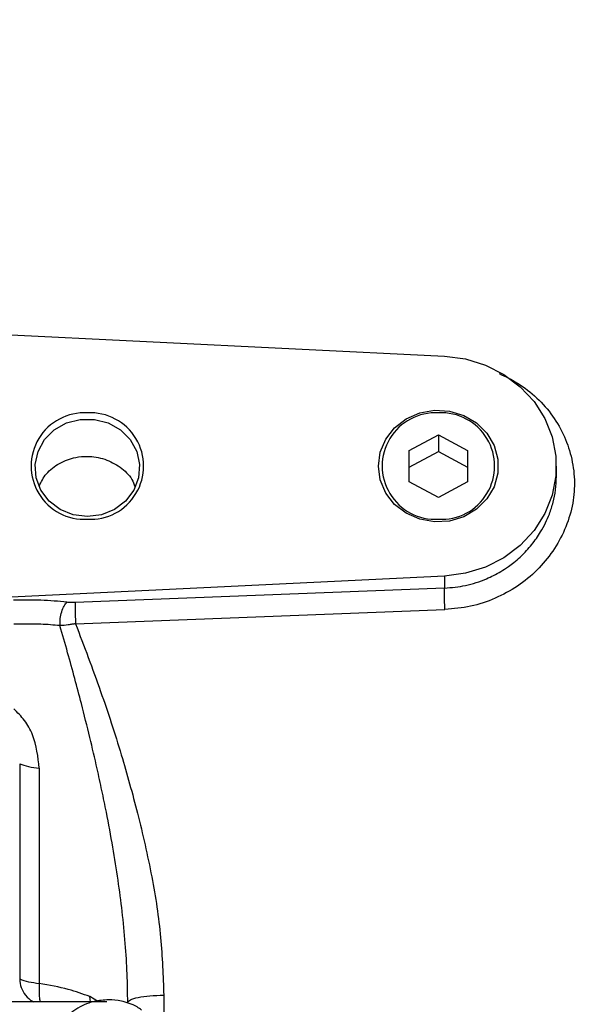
# Model space of a CAD drawing. Header units: inches. Extents: x 0.6 to 16.3, y 0.2 to 11.5.
# Tile 7 of 17: x 5.4 to 6.6, y 6.9 to 9. Entities that reach past the tile are written whole.
import ezdxf

# ---------------------------------------------------------------- set-up
doc = ezdxf.new("R2010")
doc.units = ezdxf.units.IN
doc.header["$MEASUREMENT"] = 0
doc.styles.add('SLDTEXTSTYLE0', font='TXT', dxfattribs={"width": 0.75})
doc.dimstyles.new('SLDDIMSTYLE1', dxfattribs={"dimtxt": 0.137795, "dimasz": 0.14, "dimexe": 0, "dimexo": 0.0625, "dimgap": 0.034449, "dimtad": 0, "dimdec": 1, "dimlfac": 1.5, "dimrnd": 1e-09, "dimzin": 12, "dimdsep": 46, "dimtxsty": 'SLDTEXTSTYLE0', "dimblk1": 'CLOSED', "dimblk2": 'CLOSED', "dimsah": 1, "dimcen": 0.09, "dimadec": 0, "dimazin": 3, "dimtfac": 1, "dimtdec": 1, "dimtofl": 0, "dimtmove": 0, "dimatfit": 3, "dimldrblk": 'CLOSED', "dimfxl": 0, "dimfrac": 2, "dimtolj": 1, "dimtzin": 12, "dimarcsym": 0})
doc.dimstyles.new('SLDDIMSTYLE3', dxfattribs={"dimtxt": 0.137795, "dimasz": 0.14, "dimexe": 0, "dimexo": 0.0625, "dimgap": 0.034449, "dimtad": 0, "dimdec": 1, "dimlfac": 1.5, "dimrnd": 1e-09, "dimzin": 12, "dimdsep": 46, "dimtxsty": 'SLDTEXTSTYLE0', "dimblk1": 'CLOSED', "dimblk2": 'CLOSED', "dimsah": 1, "dimcen": 0.09, "dimadec": 0, "dimazin": 3, "dimtfac": 1, "dimtofl": 0, "dimtmove": 0, "dimatfit": 3, "dimldrblk": 'CLOSED', "dimfxl": 0, "dimfrac": 2, "dimtolj": 1, "dimtzin": 12, "dimarcsym": 0})

# ---------------------------------------------------------------- blocks, each defined once
blk = doc.blocks.new('_Closed')
at = {"color": 0, "linetype": 'ByBlock', "lineweight": -2}
for p, q in [((-1, 0.166667), (0, 0)), ((-1, 0.166667), (-1, -0.166667)), ((0, 0), (-1, -0.166667)), ((0, 0), (-1, 0))]:
    blk.add_line(p, q, dxfattribs=at)
blk = doc.blocks.new('_D_7')
at = {"color": 7, "linetype": 'Continuous', "lineweight": 0}
for p, q in [((6.5179, 10.6428), (6.4759, 10.6428)), ((6.4759, 10.6428), (6.4759, 10.4241)), ((6.8233, 10.6428), (6.8653, 10.6428)), ((6.8653, 10.6428), (6.8653, 10.4241)), ((4.4502, 10.214), (4.4502, 10.4837)), ((9.6495, 8.8614), (9.6495, 10.4837)), ((4.4502, 10.4444), (6.355, 10.4444)), ((9.6495, 10.4444), (6.9862, 10.4444)), ((6.4759, 10.4241), (6.5179, 10.4241)), ((6.8653, 10.4241), (6.8233, 10.4241))]:
    blk.add_line(p, q, dxfattribs=at)
at = {"color": 7, "linetype": 'Continuous', "lineweight": 18, "xscale": 0.14, "yscale": 0.14, "rotation": 180.0000000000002}
blk.add_blockref('_Closed', (4.4502, 10.4444), dxfattribs=at)
at = {"color": 7, "linetype": 'Continuous', "lineweight": 18, "xscale": 0.14, "yscale": 0.14}
blk.add_blockref('_Closed', (9.6495, 10.4444), dxfattribs=at)
at = {"color": 7, "linetype": 'Continuous', "lineweight": 18, "char_height": 0.1378, "attachment_point": 1, "style": 'SLDTEXTSTYLE0'}
for s, insert in [('198', (6.5179, 10.6017)), ('7.8', (6.5433, 10.3955))]:
    blk.add_mtext(s, dxfattribs=dict(at, insert=insert))
blk = doc.blocks.new('_D_8')
at = {"color": 7, "linetype": 'Continuous', "lineweight": 0}
for p, q in [((5.7007, 9.9342), (5.6588, 9.9342)), ((5.6588, 9.9342), (5.6588, 9.7154)), ((6.0062, 9.9342), (6.0482, 9.9342)), ((6.0482, 9.9342), (6.0482, 9.7154)), ((7.4955, 8.7461), (7.4955, 9.7751)), ((4.4502, 9.7357), (5.5379, 9.7357)), ((7.4955, 9.7357), (6.169, 9.7357)), ((5.6588, 9.7154), (5.7007, 9.7154)), ((6.0482, 9.7154), (6.0062, 9.7154))]:
    blk.add_line(p, q, dxfattribs=at)
at = {"color": 7, "linetype": 'Continuous', "lineweight": 18, "xscale": 0.14, "yscale": 0.14, "rotation": 180.0000000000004}
blk.add_blockref('_Closed', (4.4502, 9.7357), dxfattribs=at)
at = {"color": 7, "linetype": 'Continuous', "lineweight": 18, "xscale": 0.14, "yscale": 0.14}
blk.add_blockref('_Closed', (7.4955, 9.7357), dxfattribs=at)
at = {"color": 7, "linetype": 'Continuous', "lineweight": 18, "char_height": 0.1378, "attachment_point": 1, "style": 'SLDTEXTSTYLE0'}
for s, insert in [('116', (5.7007, 9.893)), ('4.6', (5.7262, 9.6869))]:
    blk.add_mtext(s, dxfattribs=dict(at, insert=insert))

msp = doc.modelspace()

# ---------------------------------------------------------------- linework, layer by layer
at = {"color": 7, "linetype": 'Continuous', "lineweight": 25}
for p, q in [((4.4502, 8.3606), (6.2968, 8.2703)), ((6.221, 8.0678), (6.2835, 8.1014)), ((6.2835, 8.1014), (6.346, 8.0678)), ((6.2835, 8.1014), (6.2835, 8.0656)), ((6.221, 8.0004), (6.221, 8.0678)), ((6.221, 8.0319), (6.2835, 8.0656)), ((6.2835, 8.0656), (6.346, 8.0319)), ((6.346, 8.0678), (6.346, 8.0004)), ((6.5368, 8.0122), (6.5368, 8.0341)), ((6.2835, 7.9667), (6.221, 8.0004)), ((6.346, 8.0004), (6.2835, 7.9667)), ((6.2968, 7.7979), (4.8306, 7.7262)), ((6.2968, 7.7979), (6.2968, 7.7719)), ((6.2968, 7.7719), (5.5041, 7.7409)), ((5.5048, 7.6955), (6.2975, 7.7258)), ((5.385, 7.3947), (5.385, 6.9325)), ((5.4268, 7.3851), (5.4268, 6.9229)), ((5.5718, 6.8836), (3.3293, 6.8836))]:
    msp.add_line(p, q, dxfattribs=at)
at = {"color": 8, "linetype": 'Continuous', "lineweight": 25}
for p, q in [((5.694, 6.8975), (5.694, 6.8459)), ((5.5368, 6.8836), (5.5354, 6.8946)), ((5.5542, 6.8836), (5.5354, 6.8946))]:
    msp.add_line(p, q, dxfattribs=at)
at = {"color": 7, "linetype": 'Continuous', "lineweight": 25, "flags": 128}
for points in [[(6.2968, 8.2703), (6.3415, 8.2643), (6.3844, 8.251), (6.4241, 8.2308), (6.4593, 8.2044), (6.4889, 8.1725), (6.512, 8.1362), (6.5278, 8.0967), (6.5358, 8.0552), (6.5358, 8.013), (6.5278, 7.9715), (6.512, 7.9319), (6.4889, 7.8956), (6.4593, 7.8638), (6.4241, 7.8373), (6.3844, 7.8171), (6.3415, 7.8038), (6.2968, 7.7979)], [(6.1548, 8.0341), (6.1588, 8.064), (6.1707, 8.092), (6.1896, 8.1164), (6.2145, 8.1356), (6.2437, 8.1484), (6.2754, 8.154), (6.3076, 8.1521), (6.3383, 8.1428), (6.3656, 8.1267), (6.3877, 8.1047), (6.4032, 8.0783), (6.4112, 8.0491), (6.4112, 8.019), (6.4032, 7.9898), (6.3877, 7.9634), (6.3656, 7.9415), (6.3383, 7.9253), (6.3076, 7.916), (6.2754, 7.9141), (6.2437, 7.9198), (6.2145, 7.9326), (6.1896, 7.9518), (6.1707, 7.9762), (6.1588, 8.0042), (6.1548, 8.0341)], [(5.5302, 7.9256), (5.4998, 7.9294), (5.4718, 7.9408), (5.448, 7.9589), (5.4304, 7.9822), (5.4201, 8.0091), (5.418, 8.0377), (5.4243, 8.0656), (5.4383, 8.091), (5.4592, 8.1119), (5.4854, 8.1267), (5.5149, 8.1344), (5.5455, 8.1344), (5.575, 8.1267), (5.6011, 8.1119), (5.622, 8.091), (5.6361, 8.0656), (5.6423, 8.0377), (5.6402, 8.0091), (5.63, 7.9822), (5.6123, 7.9589), (5.5886, 7.9408), (5.5605, 7.9294), (5.5302, 7.9256)]]:
    msp.add_lwpolyline(points, dxfattribs=at)
at = {"color": 7, "linetype": 'Continuous', "lineweight": 25}
for centre, start, end in [((5.5238, 8.0341), 86.8318, 273.1682), ((5.5365, 8.0341), 266.8318, 93.1682), ((6.2772, 8.0341), 86.8318, 273.1682), ((6.2898, 8.0341), 266.8318, 93.1682)]:
    msp.add_arc(centre, 0.1144, start, end, dxfattribs=at)
for points, knots in [([(6.4138, 8.2328), (6.4273, 8.2264), (6.4569, 8.2124), (6.4959, 8.1813), (6.5302, 8.1423), (6.5554, 8.0977), (6.5713, 8.0491), (6.5772, 7.9986), (6.5723, 7.9471), (6.556, 7.8974), (6.5305, 7.8506), (6.4961, 7.8094), (6.4541, 7.7749), (6.4057, 7.7488), (6.353, 7.7308), (6.316, 7.7275), (6.2975, 7.7258)], [0, 0, 0, 0, 0.059641, 0.131586, 0.203278, 0.275777, 0.347158, 0.419605, 0.490146, 0.563692, 0.636143, 0.708001, 0.780561, 0.853494, 0.926578, 1, 1, 1, 1]), ([(5.4264, 7.991), (5.4311, 8.0002), (5.4412, 8.0199), (5.4694, 8.0416), (5.5008, 8.0532), (5.5343, 8.0562), (5.5681, 8.0506), (5.6012, 8.033), (5.6239, 8.0117), (5.6302, 7.9954), (5.6322, 7.9902)], [0, 0, 0, 0, 0.123817, 0.266594, 0.409822, 0.504878, 0.647508, 0.790138, 0.932789, 1, 1, 1, 1]), ([(6.2975, 7.7258), (6.2973, 7.7306), (6.2968, 7.7401), (6.2965, 7.7538), (6.2964, 7.7654), (6.2967, 7.7697), (6.2968, 7.7719)], [0, 0, 0, 0, 0.250121, 0.5, 0.749879, 1, 1, 1, 1]), ([(5.4864, 7.7415), (5.4773, 7.7425), (5.4591, 7.7444), (5.4305, 7.746), (5.4013, 7.7466), (5.3815, 7.7461), (5.3716, 7.7459)], [0, 0, 0, 0, 0.249999, 0.500002, 0.749994, 1, 1, 1, 1]), ([(5.4714, 7.6913), (5.4715, 7.6963), (5.4715, 7.7064), (5.4748, 7.7216), (5.4799, 7.7345), (5.4842, 7.7392), (5.4864, 7.7415)], [0, 0, 0, 0, 0.250166, 0.5, 0.749834, 1, 1, 1, 1]), ([(5.5041, 7.7409), (5.501, 7.7408), (5.4949, 7.7407), (5.4892, 7.7412), (5.4864, 7.7415)], [0, 0, 0, 0, 0.4983127, 1, 1, 1, 1]), ([(5.5041, 7.7409), (5.504, 7.7387), (5.5038, 7.7344), (5.5038, 7.7231), (5.5042, 7.7096), (5.5046, 7.7002), (5.5048, 7.6955)], [0, 0, 0, 0, 0.250115, 0.5, 0.749885, 1, 1, 1, 1]), ([(5.4714, 7.6913), (5.4578, 7.6925), (5.4262, 7.6955), (5.3919, 7.6947), (5.3723, 7.6942)], [0, 0, 0, 0, 0.428425, 1, 1, 1, 1]), ([(5.5048, 7.6955), (5.5022, 7.695), (5.497, 7.6941), (5.4856, 7.6924), (5.4772, 7.6917), (5.4714, 7.6913)], [0, 0, 0, 0, 0.222981, 0.458165, 1, 1, 1, 1]), ([(5.6168, 6.8819), (5.6166, 6.9023), (5.616, 6.9444), (5.6118, 7.0096), (5.6052, 7.0767), (5.5961, 7.1459), (5.5848, 7.217), (5.5729, 7.2812), (5.5614, 7.3373), (5.5497, 7.3909), (5.5351, 7.4533), (5.519, 7.5178), (5.503, 7.5784), (5.4877, 7.6342), (5.4769, 7.6719), (5.4714, 7.6913)], [0, 0, 0, 0, 0.073924, 0.152552, 0.235917, 0.31753, 0.404316, 0.496294, 0.553757, 0.611981, 0.695609, 0.787206, 0.854723, 0.925654, 1, 1, 1, 1]), ([(5.5048, 7.6955), (5.523, 7.6472), (5.558, 7.5546), (5.6029, 7.4186), (5.6267, 7.3306), (5.638, 7.2887)], [0, 0, 0, 0, 0.364547, 0.69769, 1, 1, 1, 1]), ([(5.4268, 7.3851), (5.4242, 7.4095), (5.4202, 7.4455), (5.3969, 7.4884), (5.3803, 7.5046), (5.3723, 7.5125)], [0, 0, 0, 0, 0.521442, 0.768179, 1, 1, 1, 1]), ([(5.638, 7.2887), (5.6488, 7.2432), (5.6696, 7.1546), (5.6896, 7.0235), (5.6926, 6.9387), (5.694, 6.8975)], [0, 0, 0, 0, 0.3518933, 0.6847445, 1, 1, 1, 1]), ([(5.385, 6.9325), (5.3856, 6.9261), (5.3868, 6.9135), (5.3971, 6.8971), (5.4068, 6.8868), (5.4137, 6.8839), (5.4144, 6.8836)], [0, 0, 0, 0, 0.3229311, 0.6410818, 0.9599176, 1, 1, 1, 1]), ([(5.4268, 6.9229), (5.4266, 6.9178), (5.4263, 6.9075), (5.4269, 6.8948), (5.4277, 6.8866), (5.4285, 6.8839), (5.4286, 6.8836)], [0, 0, 0, 0, 0.323331, 0.646914, 0.970141, 1, 1, 1, 1]), ([(5.5354, 6.8946), (5.5205, 6.9), (5.4881, 6.9116), (5.4483, 6.9189), (5.4268, 6.9229)], [0, 0, 0, 0, 0.461896, 1, 1, 1, 1]), ([(5.6168, 6.8819), (5.618, 6.8839), (5.6204, 6.8879), (5.638, 6.893), (5.6635, 6.8966), (5.6839, 6.8972), (5.694, 6.8975)], [0, 0, 0, 0, 0.250161, 0.5, 0.749839, 1, 1, 1, 1]), ([(5.5755, 6.8877), (5.5652, 6.887), (5.5507, 6.8861), (5.5304, 6.8799), (5.5138, 6.8727), (5.4958, 6.8609), (5.4794, 6.8453), (5.4655, 6.8258), (5.4562, 6.8028), (5.4517, 6.7854), (5.4524, 6.7762), (5.4525, 6.7756)], [0, 0, 0, 0, 0.164209, 0.230146, 0.339696, 0.454049, 0.577566, 0.708052, 0.84528, 0.989718, 1, 1, 1, 1]), ([(5.6466, 6.8657), (5.6434, 6.8679), (5.6352, 6.8739), (5.6203, 6.88), (5.5999, 6.8862), (5.5848, 6.8871), (5.5755, 6.8877)], [0, 0, 0, 0, 0.156911, 0.40529, 0.6348, 1, 1, 1, 1])]:
    msp.add_open_spline(points, degree=3, knots=knots, dxfattribs=at)
at = {"color": 8, "linetype": 'Continuous', "lineweight": 25}
msp.add_open_spline([(6.2968, 7.7719), (6.3119, 7.7733), (6.3428, 7.776), (6.3777, 7.7877), (6.4024, 7.7992), (6.4181, 7.8078), (6.4326, 7.8173), (6.4463, 7.8277), (6.4596, 7.8391), (6.4763, 7.8558), (6.491, 7.874), (6.5042, 7.8942), (6.5136, 7.9116), (6.5228, 7.9329), (6.5303, 7.9565), (6.5358, 7.9837), (6.5365, 8.0024), (6.5368, 8.0122)], degree=3, knots=[0, 0, 0, 0, 0.118467, 0.242, 0.285584, 0.332542, 0.382875, 0.422307, 0.468585, 0.521706, 0.610745, 0.655366, 0.715892, 0.771438, 0.843972, 0.91839, 1, 1, 1, 1], dxfattribs=at)
at = {"color": 7, "linetype": 'Continuous', "lineweight": 25}
for points in [[(5.385, 7.3947), (5.3909, 7.3925), (5.4027, 7.3881), (5.4188, 7.3861), (5.4268, 7.3851)], [(5.385, 6.9325), (5.3909, 6.9303), (5.4027, 6.9259), (5.4188, 6.9239), (5.4268, 6.9229)]]:
    msp.add_open_spline(points, degree=3, dxfattribs=at)

# ---------------------------------------------------------------- dimensions: what is measured, and where the dimension line sits
at = {"color": 7, "linetype": 'Continuous', "lineweight": 18}
for base, p1, dimstyle, picture, middle in [((4.4502, 10.4444), (9.6495, 8.822), 'SLDDIMSTYLE1', '_D_7', (6.6706, 10.4444)), ((4.4502, 9.7357), (7.4955, 8.7068), 'SLDDIMSTYLE3', '_D_8', (5.8535, 9.7357))]:
    dim = msp.add_linear_dim(base=base, p1=p1, p2=(4.4502, 10.1747), dimstyle=dimstyle, dxfattribs=at)
    dim.commit()
    dim.dimension.update_dxf_attribs({"geometry": picture, "text_midpoint": middle, "dimtype": 160})

doc.saveas('drawing.dxf')
